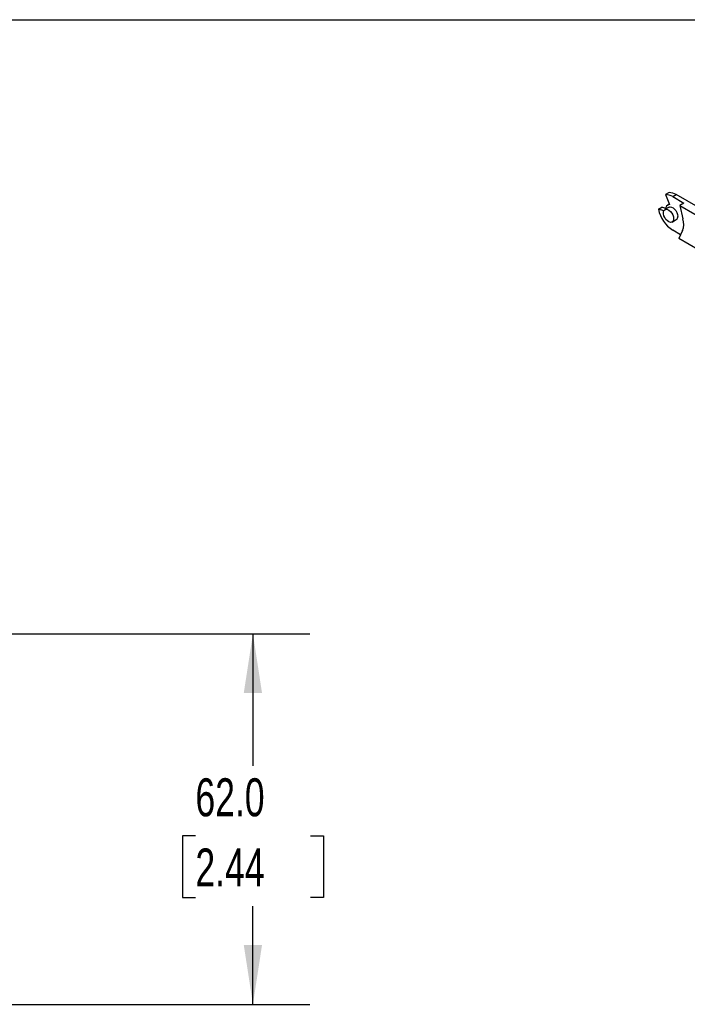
# Model space of a CAD drawing. Header units: millimetres. Extents: x 19 to 819, y 19 to 629.
# Tile 4 of 9: x 491 to 602, y 464 to 629. Entities that reach past the tile are written whole.
import ezdxf

# ---------------------------------------------------------------- set-up
doc = ezdxf.new("R2010")
doc.units = ezdxf.units.MM
doc.header["$LTSCALE"] = 3
doc.layers.add('DIMENSIONS', color=140, linetype='Continuous', lineweight=25)
doc.layers.add('TEXT', color=140, linetype='Continuous', lineweight=25)
doc.styles.add('SLDTEXTSTYLE0', font='TXT', dxfattribs={"width": 0.7})
doc.dimstyles.new('SLDDIMSTYLE0', dxfattribs={"dimtxt": 6.474023, "dimasz": 9.906, "dimexe": 0, "dimexo": 0.0625, "dimgap": 1.618506, "dimtad": 0, "dimtih": 1, "dimtoh": 1, "dimrnd": 1e-09, "dimzin": 4, "dimdsep": 46, "dimtxsty": 'SLDTEXTSTYLE0', "dimsah": 1, "dimcen": 0.09, "dimadec": 0, "dimazin": 1, "dimtfac": 1, "dimtofl": 0, "dimtmove": 0, "dimatfit": 3, "dimfxl": 0, "dimfrac": 2, "dimtolj": 1, "dimtzin": 12, "dimarcsym": 0})

# ---------------------------------------------------------------- blocks, each defined once
blk = doc.blocks.new('_D_6')
at = {"layer": 'DIMENSIONS'}
for p, q in [((484.97, 525.93), (539.13, 525.93)), ((529.61, 525.93), (529.61, 503.84)), ((519.99, 492.1), (517.81, 492.1)), ((517.81, 492.1), (517.81, 481.81)), ((539.23, 492.1), (541.4, 492.1)), ((541.4, 492.1), (541.4, 481.81)), ((517.81, 481.81), (519.99, 481.81)), ((541.4, 481.81), (539.23, 481.81)), ((529.61, 463.93), (529.61, 480.36)), ((484.97, 463.93), (539.13, 463.93))]:
    blk.add_line(p, q, dxfattribs=at)
for points in [[(529.61, 525.93), (528.08, 516.03), (531.13, 516.03)], [(529.61, 463.93), (531.13, 473.84), (528.08, 473.84)]]:
    blk.add_solid(points, dxfattribs=at)
at = {"layer": 'DIMENSIONS', "char_height": 6.35, "attachment_point": 1, "style": 'SLDTEXTSTYLE0'}
for s, insert in [('62.0', (519.99, 501.74)), ('2.44', (519.99, 490))]:
    blk.add_mtext(s, dxfattribs=dict(at, insert=insert))

msp = doc.modelspace()

# ---------------------------------------------------------------- linework, layer by layer
for p, q in [((599.221, 599.72), (598.649, 599.389)), ((598.649, 599.389), (599.274, 597.734)), ((599.838, 599.06), (600.411, 599.391)), ((599.838, 599.06), (601.717, 597.975)), ((605.532, 596.434), (600.411, 599.391)), ((601.717, 597.975), (601.017, 597.571)), ((597.467, 596.946), (598.04, 597.277)), ((598.364, 596.687), (597.467, 596.946)), ((598.693, 597.088), (598.04, 597.277)), ((599.238, 597.282), (598.538, 596.878)), ((599.252, 597.793), (599.02, 597.659)), ((601.017, 597.571), (606.138, 594.615)), ((601.017, 597.571), (601.551, 595.34)), ((599.738, 594.8), (600.438, 595.204)), ((601.161, 592.662), (599.838, 593.426)), ((601.48, 593.367), (600.871, 592.021)), ((606.138, 588.981), (600.871, 592.021))]:
    msp.add_line(p, q)
at = {"flags": 128}
for points in [[(599.986, 595.349), (599.949, 595.082), (599.839, 594.882), (599.667, 594.767), (599.448, 594.748), (599.201, 594.825), (598.949, 594.993), (598.713, 595.235), (598.516, 595.532), (598.373, 595.855), (598.299, 596.177), (598.299, 596.469), (598.373, 596.705), (598.516, 596.864), (598.713, 596.932), (598.949, 596.903), (599.201, 596.779), (599.448, 596.572), (599.667, 596.3), (599.839, 595.986), (599.949, 595.66), (599.986, 595.349)], [(599.238, 597.282), (599.414, 597.337), (599.649, 597.307), (599.901, 597.184), (600.148, 596.976), (600.367, 596.704), (600.539, 596.39), (600.649, 596.064), (600.686, 595.753)]]:
    msp.add_lwpolyline(points, dxfattribs=at)
for centre, radius, start, end in [((599.269, 597.578), 2.142, 57.79255, 91.26245), ((598.696, 597.247), 2.142, 57.79255, 91.26245), ((602.777, 597.964), 5.406, 190.84611, 237.06621), ((599.376, 597.043), 0.698, 98.36221, 186.72155), ((600.102, 595.687), 0.588, 304.82234, 6.48984), ((598.544, 594.461), 3.133, 339.55071, 16.29343)]:
    msp.add_arc(centre, radius, start, end)
at = {"layer": 'TEXT'}
msp.add_line((19.05, 628.65), (819.15, 628.65), dxfattribs=at)

# ---------------------------------------------------------------- dimensions: what is measured, and where the dimension line sits
at = {"layer": 'DIMENSIONS'}
dim = msp.add_linear_dim(base=(529.608, 463.935), p1=(481.163, 525.935), p2=(481.163, 463.935), angle=90, dimstyle='SLDDIMSTYLE0', dxfattribs=at)
dim.commit()
dim.dimension.update_dxf_attribs({"geometry": '_D_6', "text_midpoint": (529.608, 492.1), "dimtype": 160})

doc.saveas('drawing.dxf')
